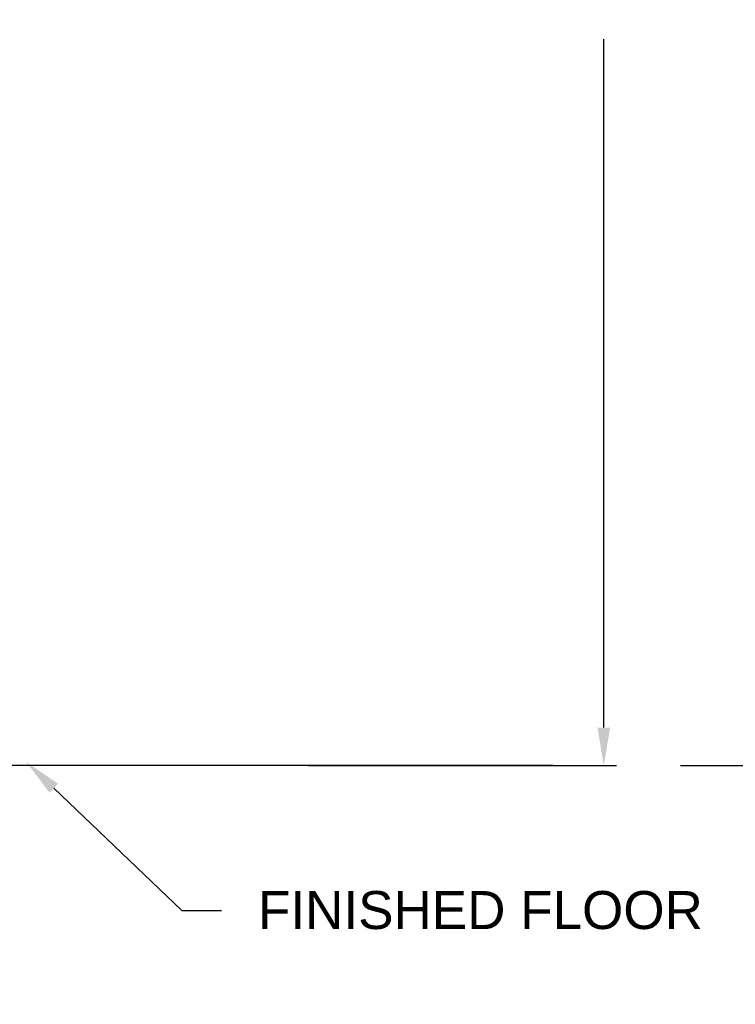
# Model space of a CAD drawing. Header units: inches. Extents: x 170 to 312, y 215 to 248.
# Tile 205 of 256: x 210.33 to 212.09, y 219.83 to 222.26. Entities that reach past the tile are written whole.
import ezdxf
from ezdxf import colors
from ezdxf.entities.mleader import LeaderData, LeaderLine
from ezdxf.math import Vec2, Vec3

# ---------------------------------------------------------------- set-up
doc = ezdxf.new("R2010")
doc.units = ezdxf.units.IN
doc.header["$LTSCALE"] = 0.25
doc.header["$MEASUREMENT"] = 0
doc.layers.add('ANNOTATIONS', color=1, linetype='Continuous')
doc.layers.add('MOTOR LH', color=7, linetype='Continuous')
doc.styles.add('ARIAL', font='arial.ttf', dxfattribs={"height": 0.09375})
doc.dimstyles.new('STANDARD$0', dxfattribs={"dimtxt": 0.09375, "dimasz": 0.09375, "dimexe": 0.03125, "dimexo": 0.046875, "dimgap": 0.09, "dimtad": 0, "dimtih": 1, "dimtoh": 1, "dimdec": 4, "dimzin": 0, "dimdsep": 46, "dimtxsty": 'ARIAL', "dimcen": 0.09, "dimadec": 0, "dimazin": 0, "dimtfac": 1, "dimtdec": 4, "dimtofl": 0, "dimtmove": 0, "dimatfit": 1, "dimfxl": 1, "dimtolj": 1, "dimtzin": 0, "dimarcsym": 0})

# ---------------------------------------------------------------- blocks, each defined once
blk = doc.blocks.new('*D162')
at = {"layer": 'ANNOTATIONS', "color": 0, "lineweight": -2, "transparency": 16777216}
for p, q in [((209.953, 224.4367), (211.799, 224.4367)), ((211.7677, 224.343), (211.7677, 222.6434)), ((211.7677, 220.5089), (211.7677, 222.2085)), ((211.0372, 220.4151), (211.799, 220.4151))]:
    blk.add_line(p, q, dxfattribs=at)
at = {"layer": 'ANNOTATIONS', "color": 0, "transparency": 16777216}
for points in [[(211.7521, 224.343), (211.7833, 224.343), (211.7677, 224.4367)], [(211.7521, 220.5089), (211.7833, 220.5089), (211.7677, 220.4151)]]:
    blk.add_solid(points, dxfattribs=at)
at = {"layer": 'defpoints', "color": 0, "transparency": 16777216}
for p in [(209.9061, 224.4367), (210.9903, 220.4151), (211.7677, 220.4151)]:
    blk.add_point(p, dxfattribs=at)
at = {"layer": 'ANNOTATIONS', "color": 0, "transparency": 16777216, "insert": (211.7677, 222.4259), "char_height": 0.09375, "attachment_point": 5, "style": 'ARIAL'}
blk.add_mtext('\\A1;OPENING\\PHEIGHT', dxfattribs=at)
blk = doc.blocks.new('*D163')
at = {"layer": 'ANNOTATIONS', "color": 0, "lineweight": -2, "transparency": 16777216}
for p, q in [((209.953, 225.2727), (212.4539, 225.2727)), ((212.4227, 225.179), (212.4227, 223.0613)), ((212.4227, 220.5089), (212.4227, 222.6265)), ((211.9575, 220.4151), (212.4539, 220.4151))]:
    blk.add_line(p, q, dxfattribs=at)
at = {"layer": 'ANNOTATIONS', "color": 0, "transparency": 16777216}
for points in [[(212.4071, 225.179), (212.4383, 225.179), (212.4227, 225.2727)], [(212.4071, 220.5089), (212.4383, 220.5089), (212.4227, 220.4151)]]:
    blk.add_solid(points, dxfattribs=at)
at = {"layer": 'defpoints', "color": 0, "transparency": 16777216}
for p in [(209.9061, 225.2727), (211.9107, 220.4151), (212.4227, 220.4151)]:
    blk.add_point(p, dxfattribs=at)
at = {"layer": 'ANNOTATIONS', "color": 0, "transparency": 16777216, "insert": (212.4227, 222.8439), "char_height": 0.09375, "attachment_point": 5, "style": 'ARIAL'}
blk.add_mtext('\\A1;TOTAL\\PHEIGHT', dxfattribs=at)

msp = doc.modelspace()

# ---------------------------------------------------------------- linework, layer by layer
at = {"layer": 'MOTOR LH'}
msp.add_line((211.64306, 220.41511), (208.85652, 220.41511), dxfattribs=at)

# ---------------------------------------------------------------- dimensions: what is measured, and where the dimension line sits
at = {"layer": 'ANNOTATIONS'}
for base, p1, p2, text, picture, middle in [((212.4227, 220.41511), (209.90612, 225.27272), (211.91065, 220.41511), 'TOTAL\\PHEIGHT', '*D163', (212.4227, 222.84392)), ((211.76771, 220.41511), (209.90612, 224.43674), (210.99031, 220.41511), 'OPENING\\PHEIGHT', '*D162', (211.76771, 222.42592))]:
    dim = msp.add_linear_dim(base=base, p1=p1, p2=p2, angle=90, text=text, dimstyle='STANDARD$0', dxfattribs=at)
    dim.commit()
    dim.dimension.update_dxf_attribs({"geometry": picture, "text_midpoint": middle})

# ---------------------------------------------------------------- leaders
ml = msp.add_multileader_mtext('Standard', dxfattribs=at)
ml.set_content('FINISHED FLOOR', color=256, style='ARIAL')
ml.set_leader_properties()
ml.build(insert=Vec2(0, 0))
ml.multileader.update_dxf_attribs({"dogleg_length": 0.36, "arrow_head_size": 0.09375})
ctx = ml.context
ctx.base_point, ctx.char_height, ctx.arrow_head_size, ctx.landing_gap_size, ctx.plane_origin = Vec3(210.82369, 220.0578), 0.09375, 0.09375, 0.09, Vec3(210.03865, 219.62457)
notes = []
notes.append((ctx, [(0, (1, 1, 0), (210.72573, 220.0578), (1, 0), 0.09796, [(0, [(210.34156, 220.42387)], 0, [])])]))
ctx.mtext.insert, ctx.mtext.flow_direction = Vec3(210.91369, 220.10547), 5
for ctx, leaders in notes:
    for number, flags, end, landing, length, lines in leaders:
        leader = LeaderData()
        leader.index, (leader.has_last_leader_line, leader.has_dogleg_vector, leader.attachment_direction) = number, flags
        leader.last_leader_point, leader.dogleg_vector, leader.dogleg_length = Vec3(end), Vec3(landing), length
        for number, points, colour, breaks in lines:
            line = LeaderLine()
            line.index, line.vertices, line.color, line.breaks = number, Vec3.list(points), colors.encode_raw_color(colour), breaks
            leader.lines.append(line)
        ctx.leaders.append(leader)

doc.saveas('drawing.dxf')
